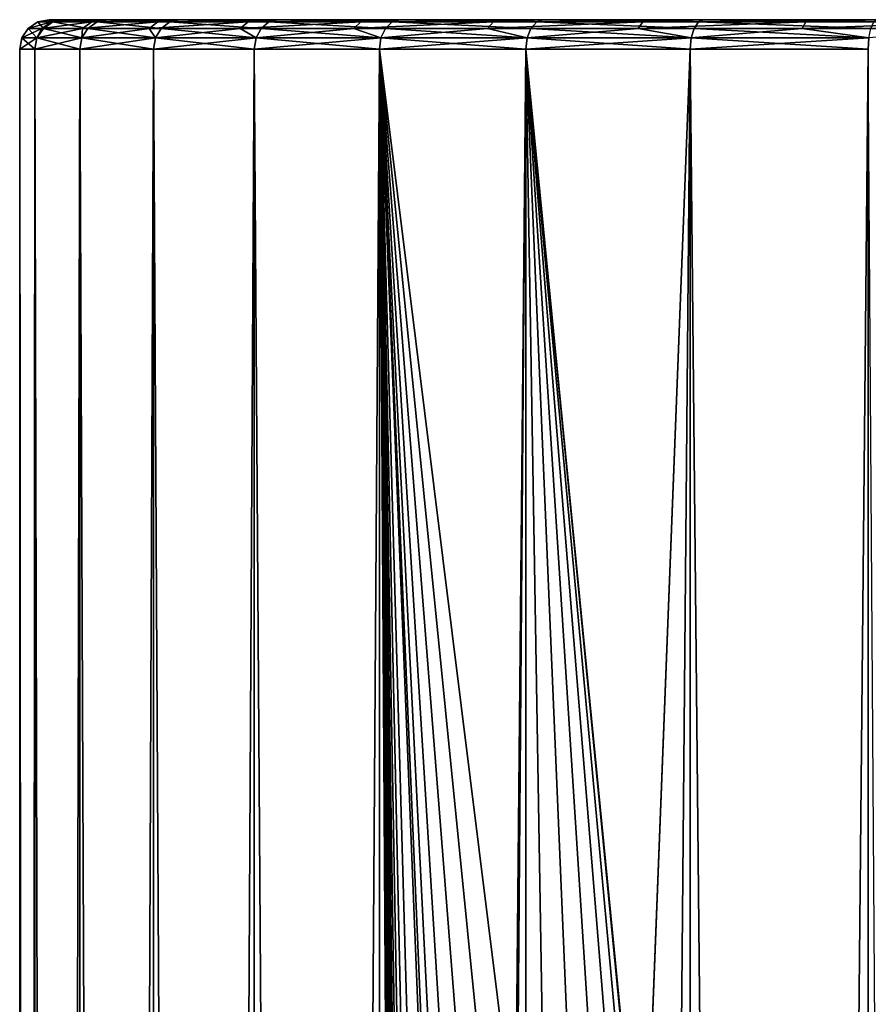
# Model space of a CAD drawing. Header units: millimetres. Extents: x -147 to 148, y -145 to 204.
# Tile 250 of 256: x -97.5 to -88.86, y 193.98 to 204. Entities that reach past the tile are written whole.
import ezdxf

# ---------------------------------------------------------------- set-up
doc = ezdxf.new("R2010")
doc.units = ezdxf.units.MM
doc.header["$LTSCALE"] = 26.699852
for name, color, linetype in [('1555', 7, 'CONTINUOUS'), ('1556', 7, 'CONTINUOUS'), ('1557', 7, 'CONTINUOUS'), ('1770', 7, 'CONTINUOUS'), ('1771', 7, 'CONTINUOUS')]:
    doc.layers.add(name, color=color, linetype=linetype)

msp = doc.modelspace()

# ---------------------------------------------------------------- linework, layer by layer
at = {"layer": '1555', "color": 7, "linetype": 'CONTINUOUS', "true_color": 0xd8d8d8}
for points in [[(-97.052, 204, 102.799), (-72.8, 204, 100.9), (-97.2, 204, 100.9), (-97.052, 204, 102.799)], [(-97.2, 204, 100.9), (-72.8, 204, 100.9), (-72.948, 204, 99.001), (-97.2, 204, 100.9)], [(-97.052, 204, 99.001), (-97.2, 204, 100.9), (-72.948, 204, 99.001), (-97.052, 204, 99.001)], [(-72.948, 204, 102.799), (-72.8, 204, 100.9), (-97.052, 204, 102.799), (-72.948, 204, 102.799)], [(-73.393, 204, 104.655), (-72.948, 204, 102.799), (-97.052, 204, 102.799), (-73.393, 204, 104.655)], [(-96.607, 204, 104.656), (-73.393, 204, 104.655), (-97.052, 204, 102.799), (-96.607, 204, 104.656)], [(-96.607, 204, 97.145), (-97.052, 204, 99.001), (-72.948, 204, 99.001), (-96.607, 204, 97.145)], [(-74.124, 204, 106.427), (-73.393, 204, 104.655), (-96.607, 204, 104.656), (-74.124, 204, 106.427)], [(-95.876, 204, 106.427), (-74.124, 204, 106.427), (-96.607, 204, 104.656), (-95.876, 204, 106.427)], [(-95.876, 204, 95.373), (-96.607, 204, 97.145), (-73.394, 204, 97.144), (-95.876, 204, 95.373)], [(-73.394, 204, 97.144), (-96.607, 204, 97.145), (-72.948, 204, 99.001), (-73.394, 204, 97.144)], [(-75.124, 204, 108.062), (-74.124, 204, 106.427), (-95.876, 204, 106.427), (-75.124, 204, 108.062)], [(-94.876, 204, 108.062), (-75.124, 204, 108.062), (-95.876, 204, 106.427), (-94.876, 204, 108.062)], [(-94.876, 204, 93.738), (-95.876, 204, 95.373), (-74.124, 204, 95.373), (-94.876, 204, 93.738)], [(-74.124, 204, 95.373), (-95.876, 204, 95.373), (-73.394, 204, 97.144), (-74.124, 204, 95.373)], [(-76.369, 204, 109.521), (-75.124, 204, 108.062), (-94.876, 204, 108.062), (-76.369, 204, 109.521)], [(-93.631, 204, 109.522), (-76.369, 204, 109.521), (-94.876, 204, 108.062), (-93.631, 204, 109.522)], [(-93.632, 204, 92.279), (-94.876, 204, 93.738), (-75.124, 204, 93.738), (-93.632, 204, 92.279)], [(-75.124, 204, 93.738), (-94.876, 204, 93.738), (-74.124, 204, 95.373), (-75.124, 204, 93.738)], [(-92.176, 204, 91.035), (-93.632, 204, 92.279), (-76.369, 204, 92.278), (-92.176, 204, 91.035)], [(-76.369, 204, 92.278), (-93.632, 204, 92.279), (-75.124, 204, 93.738), (-76.369, 204, 92.278)], [(-77.824, 204, 110.765), (-76.369, 204, 109.521), (-93.631, 204, 109.522), (-77.824, 204, 110.765)], [(-92.176, 204, 110.765), (-77.824, 204, 110.765), (-93.631, 204, 109.522), (-92.176, 204, 110.765)], [(-90.545, 204, 111.767), (-77.824, 204, 110.765), (-92.176, 204, 110.765), (-90.545, 204, 111.767)], [(-90.545, 204, 90.033), (-92.176, 204, 91.035), (-77.824, 204, 91.034), (-90.545, 204, 90.033)], [(-77.824, 204, 91.034), (-92.176, 204, 91.035), (-76.369, 204, 92.278), (-77.824, 204, 91.034)], [(-79.455, 204, 111.767), (-77.824, 204, 110.765), (-90.545, 204, 111.767), (-79.455, 204, 111.767)], [(-88.773, 204, 112.502), (-79.455, 204, 111.767), (-90.545, 204, 111.767), (-88.773, 204, 112.502)], [(-88.774, 204, 89.298), (-90.545, 204, 90.033), (-79.455, 204, 90.033), (-88.774, 204, 89.298)], [(-79.455, 204, 90.033), (-90.545, 204, 90.033), (-77.824, 204, 91.034), (-79.455, 204, 90.033)]]:
    msp.add_3dface(points, dxfattribs=at)
at = {"layer": '1556', "color": 7, "linetype": 'CONTINUOUS', "true_color": 0xd8d8d8}
for points in [[(-97.346, 203.7, 102.855), (-97.5, 203.7, 100.9), (-97.346, 17.3, 102.855), (-97.346, 203.7, 102.855)], [(-97.346, 17.3, 102.855), (-97.5, 203.7, 100.9), (-97.5, 17.3, 100.9), (-97.346, 17.3, 102.855)], [(-96.888, 203.7, 104.763), (-97.346, 203.7, 102.855), (-96.888, 17.3, 104.763), (-96.888, 203.7, 104.763)], [(-96.888, 17.3, 104.763), (-97.346, 203.7, 102.855), (-97.346, 17.3, 102.855), (-96.888, 17.3, 104.763)], [(-96.138, 203.7, 106.575), (-96.888, 203.7, 104.763), (-96.138, 17.3, 106.575), (-96.138, 203.7, 106.575)], [(-96.138, 17.3, 106.575), (-96.888, 203.7, 104.763), (-96.888, 17.3, 104.763), (-96.138, 17.3, 106.575)], [(-95.113, 203.7, 108.247), (-96.138, 203.7, 106.575), (-95.113, 17.3, 108.247), (-95.113, 203.7, 108.247)], [(-95.113, 17.3, 108.247), (-96.138, 203.7, 106.575), (-96.138, 17.3, 106.575), (-95.113, 17.3, 108.247)], [(-93.839, 203.7, 109.739), (-95.113, 203.7, 108.247), (-93.839, 17.3, 109.739), (-93.839, 203.7, 109.739)], [(-93.839, 17.3, 109.739), (-95.113, 203.7, 108.247), (-95.113, 17.3, 108.247), (-93.839, 17.3, 109.739)], [(-93.35, 191.5, 110.202), (-93.325, 191.733, 110.224), (-93.839, 203.7, 109.739), (-93.35, 191.5, 110.202)], [(-93.35, 186.5, 110.202), (-93.35, 191.5, 110.202), (-93.839, 203.7, 109.739), (-93.35, 186.5, 110.202)], [(-92.719, 192.494, 110.732), (-92.452, 192.581, 110.936), (-93.839, 203.7, 109.739), (-92.719, 192.494, 110.732)], [(-93.839, 203.7, 109.739), (-92.452, 192.581, 110.936), (-92.347, 203.7, 111.013), (-93.839, 203.7, 109.739)], [(-92.947, 192.352, 110.549), (-92.719, 192.494, 110.732), (-93.839, 203.7, 109.739), (-92.947, 192.352, 110.549)], [(-93.125, 192.166, 110.399), (-92.947, 192.352, 110.549), (-93.839, 203.7, 109.739), (-93.125, 192.166, 110.399)], [(-93.251, 191.956, 110.29), (-93.125, 192.166, 110.399), (-93.839, 203.7, 109.739), (-93.251, 191.956, 110.29)], [(-93.325, 191.733, 110.224), (-93.251, 191.956, 110.29), (-93.839, 203.7, 109.739), (-93.325, 191.733, 110.224)], [(-93.35, 181.5, 110.202), (-93.35, 186.5, 110.202), (-93.839, 203.7, 109.739), (-93.35, 181.5, 110.202)], [(-93.35, 176.5, 110.202), (-93.35, 181.5, 110.202), (-93.839, 203.7, 109.739), (-93.35, 176.5, 110.202)], [(-93.35, 171.5, 110.202), (-93.35, 176.5, 110.202), (-93.839, 203.7, 109.739), (-93.35, 171.5, 110.202)], [(-93.35, 166.5, 110.202), (-93.35, 171.5, 110.202), (-93.839, 203.7, 109.739), (-93.35, 166.5, 110.202)], [(-93.35, 161.5, 110.202), (-93.35, 166.5, 110.202), (-93.839, 203.7, 109.739), (-93.35, 161.5, 110.202)], [(-93.35, 156.5, 110.202), (-93.35, 161.5, 110.202), (-93.839, 203.7, 109.739), (-93.35, 156.5, 110.202)], [(-93.35, 151.5, 110.202), (-93.35, 156.5, 110.202), (-93.839, 203.7, 109.739), (-93.35, 151.5, 110.202)], [(-93.35, 146.5, 110.202), (-93.35, 151.5, 110.202), (-93.839, 203.7, 109.739), (-93.35, 146.5, 110.202)], [(-93.35, 141.5, 110.202), (-93.35, 146.5, 110.202), (-93.839, 203.7, 109.739), (-93.35, 141.5, 110.202)], [(-93.35, 136.5, 110.202), (-93.35, 141.5, 110.202), (-93.839, 203.7, 109.739), (-93.35, 136.5, 110.202)], [(-93.35, 131.5, 110.202), (-93.35, 136.5, 110.202), (-93.839, 203.7, 109.739), (-93.35, 131.5, 110.202)], [(-93.35, 126.5, 110.202), (-93.35, 131.5, 110.202), (-93.839, 203.7, 109.739), (-93.35, 126.5, 110.202)], [(-93.35, 126.5, 110.202), (-93.839, 203.7, 109.739), (-93.839, 17.3, 109.739), (-93.35, 126.5, 110.202)], [(-92.452, 192.581, 110.936), (-92.162, 192.596, 111.145), (-92.347, 203.7, 111.013), (-92.452, 192.581, 110.936)], [(-91.18, 191.755, 111.766), (-91.15, 191.5, 111.782), (-92.347, 203.7, 111.013), (-91.18, 191.755, 111.766)], [(-92.347, 203.7, 111.013), (-91.15, 191.5, 111.782), (-90.675, 203.7, 112.038), (-92.347, 203.7, 111.013)], [(-91.269, 191.996, 111.715), (-91.18, 191.755, 111.766), (-92.347, 203.7, 111.013), (-91.269, 191.996, 111.715)], [(-91.416, 192.217, 111.628), (-91.269, 191.996, 111.715), (-92.347, 203.7, 111.013), (-91.416, 192.217, 111.628)], [(-91.621, 192.403, 111.502), (-91.416, 192.217, 111.628), (-92.347, 203.7, 111.013), (-91.621, 192.403, 111.502)], [(-91.877, 192.533, 111.338), (-91.621, 192.403, 111.502), (-92.347, 203.7, 111.013), (-91.877, 192.533, 111.338)], [(-92.162, 192.596, 111.145), (-91.877, 192.533, 111.338), (-92.347, 203.7, 111.013), (-92.162, 192.596, 111.145)], [(-90.675, 203.7, 112.038), (-91.15, 191.5, 111.782), (-90.675, 17.3, 112.038), (-90.675, 203.7, 112.038)], [(-88.863, 203.7, 112.788), (-90.675, 203.7, 112.038), (-88.863, 17.3, 112.788), (-88.863, 203.7, 112.788)], [(-88.863, 17.3, 112.788), (-90.675, 203.7, 112.038), (-90.675, 17.3, 112.038), (-88.863, 17.3, 112.788)], [(-88.35, 126.5, 112.943), (-88.863, 203.7, 112.788), (-88.863, 17.3, 112.788), (-88.35, 126.5, 112.943)]]:
    msp.add_3dface(points, dxfattribs=at)
at = {"layer": '1557', "color": 7, "linetype": 'CONTINUOUS', "true_color": 0xd8d8d8}
for points in [[(-97.5, 17.3, 100.9), (-97.5, 203.7, 100.9), (-97.346, 203.7, 98.945), (-97.5, 17.3, 100.9)], [(-97.5, 17.3, 100.9), (-97.346, 203.7, 98.945), (-97.346, 17.3, 98.945), (-97.5, 17.3, 100.9)], [(-97.346, 203.7, 98.945), (-96.888, 203.7, 97.037), (-97.346, 17.3, 98.945), (-97.346, 203.7, 98.945)], [(-97.346, 17.3, 98.945), (-96.888, 203.7, 97.037), (-96.888, 17.3, 97.037), (-97.346, 17.3, 98.945)], [(-96.888, 203.7, 97.037), (-96.138, 203.7, 95.225), (-96.888, 17.3, 97.037), (-96.888, 203.7, 97.037)], [(-96.888, 17.3, 97.037), (-96.138, 203.7, 95.225), (-96.138, 17.3, 95.225), (-96.888, 17.3, 97.037)], [(-96.138, 203.7, 95.225), (-95.113, 203.7, 93.553), (-96.138, 17.3, 95.225), (-96.138, 203.7, 95.225)], [(-96.138, 17.3, 95.225), (-95.113, 203.7, 93.553), (-95.113, 17.3, 93.553), (-96.138, 17.3, 95.225)], [(-95.113, 203.7, 93.553), (-93.839, 203.7, 92.061), (-95.113, 17.3, 93.553), (-95.113, 203.7, 93.553)], [(-95.113, 17.3, 93.553), (-93.839, 203.7, 92.061), (-93.839, 17.3, 92.061), (-95.113, 17.3, 93.553)], [(-93.839, 203.7, 92.061), (-92.347, 203.7, 90.787), (-93.839, 17.3, 92.061), (-93.839, 203.7, 92.061)], [(-93.839, 17.3, 92.061), (-92.347, 203.7, 90.787), (-92.347, 17.3, 90.787), (-93.839, 17.3, 92.061)], [(-92.347, 203.7, 90.787), (-90.675, 203.7, 89.762), (-92.347, 17.3, 90.787), (-92.347, 203.7, 90.787)], [(-92.347, 17.3, 90.787), (-90.675, 203.7, 89.762), (-90.675, 17.3, 89.762), (-92.347, 17.3, 90.787)], [(-90.675, 203.7, 89.762), (-88.863, 203.7, 89.012), (-90.675, 17.3, 89.762), (-90.675, 203.7, 89.762)], [(-90.675, 17.3, 89.762), (-88.863, 203.7, 89.012), (-88.863, 17.3, 89.012), (-90.675, 17.3, 89.762)]]:
    msp.add_3dface(points, dxfattribs=at)
at = {"layer": '1770', "color": 7, "linetype": 'CONTINUOUS', "true_color": 0xd8d8d8}
for points in [[(-97.315, 203.977, 100.9), (-97.412, 203.912, 100.9), (-97.259, 203.912, 102.842), (-97.315, 203.977, 100.9)], [(-97.2, 204, 100.9), (-97.315, 203.977, 100.9), (-97.163, 203.977, 102.826), (-97.2, 204, 100.9)], [(-97.163, 203.977, 102.826), (-97.315, 203.977, 100.9), (-97.259, 203.912, 102.842), (-97.163, 203.977, 102.826)], [(-96.805, 203.912, 104.736), (-97.163, 203.977, 102.826), (-97.259, 203.912, 102.842), (-96.805, 203.912, 104.736)], [(-97.052, 204, 102.799), (-97.2, 204, 100.9), (-97.163, 203.977, 102.826), (-97.052, 204, 102.799)], [(-96.607, 204, 104.656), (-97.052, 204, 102.799), (-97.163, 203.977, 102.826), (-96.607, 204, 104.656)], [(-96.712, 203.977, 104.705), (-96.607, 204, 104.656), (-97.163, 203.977, 102.826), (-96.712, 203.977, 104.705)], [(-96.712, 203.977, 104.705), (-97.163, 203.977, 102.826), (-96.805, 203.912, 104.736), (-96.712, 203.977, 104.705)], [(-96.059, 203.912, 106.535), (-96.712, 203.977, 104.705), (-96.805, 203.912, 104.736), (-96.059, 203.912, 106.535)], [(-95.876, 204, 106.427), (-96.607, 204, 104.656), (-96.712, 203.977, 104.705), (-95.876, 204, 106.427)], [(-95.972, 203.977, 106.491), (-95.876, 204, 106.427), (-96.712, 203.977, 104.705), (-95.972, 203.977, 106.491)], [(-95.972, 203.977, 106.491), (-96.712, 203.977, 104.705), (-96.059, 203.912, 106.535), (-95.972, 203.977, 106.491)], [(-95.042, 203.912, 108.196), (-95.972, 203.977, 106.491), (-96.059, 203.912, 106.535), (-95.042, 203.912, 108.196)], [(-94.876, 204, 108.062), (-95.876, 204, 106.427), (-95.972, 203.977, 106.491), (-94.876, 204, 108.062)], [(-94.963, 203.977, 108.138), (-94.876, 204, 108.062), (-95.972, 203.977, 106.491), (-94.963, 203.977, 108.138)], [(-94.963, 203.977, 108.138), (-95.972, 203.977, 106.491), (-95.042, 203.912, 108.196), (-94.963, 203.977, 108.138)], [(-93.777, 203.912, 109.677), (-94.963, 203.977, 108.138), (-95.042, 203.912, 108.196), (-93.777, 203.912, 109.677)], [(-93.631, 204, 109.522), (-94.876, 204, 108.062), (-94.963, 203.977, 108.138), (-93.631, 204, 109.522)], [(-93.708, 203.977, 109.608), (-93.631, 204, 109.522), (-94.963, 203.977, 108.138), (-93.708, 203.977, 109.608)], [(-93.708, 203.977, 109.608), (-94.963, 203.977, 108.138), (-93.777, 203.912, 109.677), (-93.708, 203.977, 109.608)], [(-92.296, 203.912, 110.942), (-93.708, 203.977, 109.608), (-93.777, 203.912, 109.677), (-92.296, 203.912, 110.942)], [(-92.176, 204, 110.765), (-93.631, 204, 109.522), (-93.708, 203.977, 109.608), (-92.176, 204, 110.765)], [(-92.238, 203.977, 110.863), (-92.176, 204, 110.765), (-93.708, 203.977, 109.608), (-92.238, 203.977, 110.863)], [(-92.238, 203.977, 110.863), (-93.708, 203.977, 109.608), (-92.296, 203.912, 110.942), (-92.238, 203.977, 110.863)], [(-90.635, 203.912, 111.959), (-92.238, 203.977, 110.863), (-92.296, 203.912, 110.942), (-90.635, 203.912, 111.959)], [(-90.545, 204, 111.767), (-92.176, 204, 110.765), (-92.238, 203.977, 110.863), (-90.545, 204, 111.767)], [(-90.591, 203.977, 111.872), (-90.545, 204, 111.767), (-92.238, 203.977, 110.863), (-90.591, 203.977, 111.872)], [(-90.591, 203.977, 111.872), (-92.238, 203.977, 110.863), (-90.635, 203.912, 111.959), (-90.591, 203.977, 111.872)], [(-88.836, 203.912, 112.705), (-90.591, 203.977, 111.872), (-90.635, 203.912, 111.959), (-88.836, 203.912, 112.705)], [(-88.773, 204, 112.502), (-90.545, 204, 111.767), (-90.591, 203.977, 111.872), (-88.773, 204, 112.502)], [(-88.805, 203.977, 112.612), (-88.773, 204, 112.502), (-90.591, 203.977, 111.872), (-88.805, 203.977, 112.612)], [(-88.805, 203.977, 112.612), (-90.591, 203.977, 111.872), (-88.836, 203.912, 112.705), (-88.805, 203.977, 112.612)], [(-97.412, 203.912, 100.9), (-97.477, 203.815, 100.9), (-97.324, 203.815, 102.852), (-97.412, 203.912, 100.9)], [(-97.259, 203.912, 102.842), (-97.412, 203.912, 100.9), (-97.324, 203.815, 102.852), (-97.259, 203.912, 102.842)], [(-96.866, 203.815, 104.756), (-97.259, 203.912, 102.842), (-97.324, 203.815, 102.852), (-96.866, 203.815, 104.756)], [(-96.805, 203.912, 104.736), (-97.259, 203.912, 102.842), (-96.866, 203.815, 104.756), (-96.805, 203.912, 104.736)], [(-96.117, 203.815, 106.565), (-96.805, 203.912, 104.736), (-96.866, 203.815, 104.756), (-96.117, 203.815, 106.565)], [(-96.059, 203.912, 106.535), (-96.805, 203.912, 104.736), (-96.117, 203.815, 106.565), (-96.059, 203.912, 106.535)], [(-95.094, 203.815, 108.234), (-96.059, 203.912, 106.535), (-96.117, 203.815, 106.565), (-95.094, 203.815, 108.234)], [(-95.042, 203.912, 108.196), (-96.059, 203.912, 106.535), (-95.094, 203.815, 108.234), (-95.042, 203.912, 108.196)], [(-93.823, 203.815, 109.723), (-95.042, 203.912, 108.196), (-95.094, 203.815, 108.234), (-93.823, 203.815, 109.723)], [(-93.777, 203.912, 109.677), (-95.042, 203.912, 108.196), (-93.823, 203.815, 109.723), (-93.777, 203.912, 109.677)], [(-92.334, 203.815, 110.994), (-93.777, 203.912, 109.677), (-93.823, 203.815, 109.723), (-92.334, 203.815, 110.994)], [(-92.296, 203.912, 110.942), (-93.777, 203.912, 109.677), (-92.334, 203.815, 110.994), (-92.296, 203.912, 110.942)], [(-90.665, 203.815, 112.017), (-92.296, 203.912, 110.942), (-92.334, 203.815, 110.994), (-90.665, 203.815, 112.017)], [(-90.635, 203.912, 111.959), (-92.296, 203.912, 110.942), (-90.665, 203.815, 112.017), (-90.635, 203.912, 111.959)], [(-88.856, 203.815, 112.766), (-90.635, 203.912, 111.959), (-90.665, 203.815, 112.017), (-88.856, 203.815, 112.766)], [(-88.836, 203.912, 112.705), (-90.635, 203.912, 111.959), (-88.856, 203.815, 112.766), (-88.836, 203.912, 112.705)], [(-97.5, 203.7, 100.9), (-97.346, 203.7, 102.855), (-97.477, 203.815, 100.9), (-97.5, 203.7, 100.9)], [(-97.477, 203.815, 100.9), (-97.346, 203.7, 102.855), (-97.324, 203.815, 102.852), (-97.477, 203.815, 100.9)], [(-97.346, 203.7, 102.855), (-96.888, 203.7, 104.763), (-97.324, 203.815, 102.852), (-97.346, 203.7, 102.855)], [(-96.888, 203.7, 104.763), (-96.866, 203.815, 104.756), (-97.324, 203.815, 102.852), (-96.888, 203.7, 104.763)], [(-96.888, 203.7, 104.763), (-96.138, 203.7, 106.575), (-96.866, 203.815, 104.756), (-96.888, 203.7, 104.763)], [(-96.138, 203.7, 106.575), (-96.117, 203.815, 106.565), (-96.866, 203.815, 104.756), (-96.138, 203.7, 106.575)], [(-96.138, 203.7, 106.575), (-95.113, 203.7, 108.247), (-96.117, 203.815, 106.565), (-96.138, 203.7, 106.575)], [(-95.113, 203.7, 108.247), (-95.094, 203.815, 108.234), (-96.117, 203.815, 106.565), (-95.113, 203.7, 108.247)], [(-95.113, 203.7, 108.247), (-93.839, 203.7, 109.739), (-95.094, 203.815, 108.234), (-95.113, 203.7, 108.247)], [(-93.839, 203.7, 109.739), (-93.823, 203.815, 109.723), (-95.094, 203.815, 108.234), (-93.839, 203.7, 109.739)], [(-93.839, 203.7, 109.739), (-92.347, 203.7, 111.013), (-93.823, 203.815, 109.723), (-93.839, 203.7, 109.739)], [(-92.347, 203.7, 111.013), (-92.334, 203.815, 110.994), (-93.823, 203.815, 109.723), (-92.347, 203.7, 111.013)], [(-92.347, 203.7, 111.013), (-90.675, 203.7, 112.038), (-92.334, 203.815, 110.994), (-92.347, 203.7, 111.013)], [(-90.675, 203.7, 112.038), (-90.665, 203.815, 112.017), (-92.334, 203.815, 110.994), (-90.675, 203.7, 112.038)], [(-90.675, 203.7, 112.038), (-88.863, 203.7, 112.788), (-90.665, 203.815, 112.017), (-90.675, 203.7, 112.038)], [(-88.863, 203.7, 112.788), (-88.856, 203.815, 112.766), (-90.665, 203.815, 112.017), (-88.863, 203.7, 112.788)]]:
    msp.add_3dface(points, dxfattribs=at)
at = {"layer": '1771', "color": 7, "linetype": 'CONTINUOUS', "true_color": 0xd8d8d8}
for points in [[(-97.315, 203.977, 100.9), (-97.177, 203.977, 99.065), (-97.412, 203.912, 100.9), (-97.315, 203.977, 100.9)], [(-97.412, 203.912, 100.9), (-97.177, 203.977, 99.065), (-97.273, 203.912, 99.05), (-97.412, 203.912, 100.9)], [(-97.2, 204, 100.9), (-97.052, 204, 99.001), (-97.315, 203.977, 100.9), (-97.2, 204, 100.9)], [(-97.315, 203.977, 100.9), (-97.052, 204, 99.001), (-97.177, 203.977, 99.065), (-97.315, 203.977, 100.9)], [(-97.177, 203.977, 99.065), (-96.767, 203.977, 97.27), (-97.273, 203.912, 99.05), (-97.177, 203.977, 99.065)], [(-97.273, 203.912, 99.05), (-96.767, 203.977, 97.27), (-96.861, 203.912, 97.241), (-97.273, 203.912, 99.05)], [(-97.177, 203.977, 99.065), (-97.052, 204, 99.001), (-96.767, 203.977, 97.27), (-97.177, 203.977, 99.065)], [(-97.052, 204, 99.001), (-96.607, 204, 97.145), (-96.767, 203.977, 97.27), (-97.052, 204, 99.001)], [(-96.767, 203.977, 97.27), (-96.095, 203.977, 95.557), (-96.861, 203.912, 97.241), (-96.767, 203.977, 97.27)], [(-96.861, 203.912, 97.241), (-96.095, 203.977, 95.557), (-96.183, 203.912, 95.515), (-96.861, 203.912, 97.241)], [(-96.767, 203.977, 97.27), (-96.607, 204, 97.145), (-96.095, 203.977, 95.557), (-96.767, 203.977, 97.27)], [(-96.607, 204, 97.145), (-95.876, 204, 95.373), (-96.095, 203.977, 95.557), (-96.607, 204, 97.145)], [(-96.095, 203.977, 95.557), (-95.175, 203.977, 93.963), (-96.183, 203.912, 95.515), (-96.095, 203.977, 95.557)], [(-96.183, 203.912, 95.515), (-95.175, 203.977, 93.963), (-95.255, 203.912, 93.908), (-96.183, 203.912, 95.515)], [(-96.095, 203.977, 95.557), (-95.876, 204, 95.373), (-95.175, 203.977, 93.963), (-96.095, 203.977, 95.557)], [(-95.876, 204, 95.373), (-94.876, 204, 93.738), (-95.175, 203.977, 93.963), (-95.876, 204, 95.373)], [(-95.175, 203.977, 93.963), (-94.027, 203.977, 92.524), (-95.255, 203.912, 93.908), (-95.175, 203.977, 93.963)], [(-95.255, 203.912, 93.908), (-94.027, 203.977, 92.524), (-94.099, 203.912, 92.458), (-95.255, 203.912, 93.908)], [(-95.175, 203.977, 93.963), (-94.876, 204, 93.738), (-94.027, 203.977, 92.524), (-95.175, 203.977, 93.963)], [(-94.876, 204, 93.738), (-93.632, 204, 92.279), (-94.027, 203.977, 92.524), (-94.876, 204, 93.738)], [(-94.027, 203.977, 92.524), (-92.678, 203.977, 91.272), (-94.099, 203.912, 92.458), (-94.027, 203.977, 92.524)], [(-94.099, 203.912, 92.458), (-92.678, 203.977, 91.272), (-92.739, 203.912, 91.196), (-94.099, 203.912, 92.458)], [(-94.027, 203.977, 92.524), (-93.632, 204, 92.279), (-92.678, 203.977, 91.272), (-94.027, 203.977, 92.524)], [(-93.632, 204, 92.279), (-92.176, 204, 91.035), (-92.678, 203.977, 91.272), (-93.632, 204, 92.279)], [(-92.678, 203.977, 91.272), (-91.157, 203.977, 90.235), (-92.739, 203.912, 91.196), (-92.678, 203.977, 91.272)], [(-92.739, 203.912, 91.196), (-91.157, 203.977, 90.235), (-91.206, 203.912, 90.151), (-92.739, 203.912, 91.196)], [(-92.678, 203.977, 91.272), (-92.176, 204, 91.035), (-91.157, 203.977, 90.235), (-92.678, 203.977, 91.272)], [(-92.176, 204, 91.035), (-90.545, 204, 90.033), (-91.157, 203.977, 90.235), (-92.176, 204, 91.035)], [(-91.157, 203.977, 90.235), (-89.499, 203.977, 89.437), (-91.206, 203.912, 90.151), (-91.157, 203.977, 90.235)], [(-91.206, 203.912, 90.151), (-89.499, 203.977, 89.437), (-89.535, 203.912, 89.346), (-91.206, 203.912, 90.151)], [(-91.157, 203.977, 90.235), (-90.545, 204, 90.033), (-89.499, 203.977, 89.437), (-91.157, 203.977, 90.235)], [(-90.545, 204, 90.033), (-88.774, 204, 89.298), (-89.499, 203.977, 89.437), (-90.545, 204, 90.033)], [(-89.499, 203.977, 89.437), (-87.74, 203.977, 88.894), (-89.535, 203.912, 89.346), (-89.499, 203.977, 89.437)], [(-89.535, 203.912, 89.346), (-87.74, 203.977, 88.894), (-87.762, 203.912, 88.799), (-89.535, 203.912, 89.346)], [(-89.499, 203.977, 89.437), (-88.774, 204, 89.298), (-87.74, 203.977, 88.894), (-89.499, 203.977, 89.437)], [(-97.412, 203.912, 100.9), (-97.273, 203.912, 99.05), (-97.477, 203.815, 100.9), (-97.412, 203.912, 100.9)], [(-97.477, 203.815, 100.9), (-97.273, 203.912, 99.05), (-97.324, 203.815, 98.948), (-97.477, 203.815, 100.9)], [(-97.273, 203.912, 99.05), (-96.861, 203.912, 97.241), (-97.324, 203.815, 98.948), (-97.273, 203.912, 99.05)], [(-97.324, 203.815, 98.948), (-96.861, 203.912, 97.241), (-96.866, 203.815, 97.044), (-97.324, 203.815, 98.948)], [(-96.861, 203.912, 97.241), (-96.183, 203.912, 95.515), (-96.866, 203.815, 97.044), (-96.861, 203.912, 97.241)], [(-96.866, 203.815, 97.044), (-96.183, 203.912, 95.515), (-96.117, 203.815, 95.235), (-96.866, 203.815, 97.044)], [(-96.183, 203.912, 95.515), (-95.255, 203.912, 93.908), (-96.117, 203.815, 95.235), (-96.183, 203.912, 95.515)], [(-96.117, 203.815, 95.235), (-95.255, 203.912, 93.908), (-95.094, 203.815, 93.566), (-96.117, 203.815, 95.235)], [(-95.255, 203.912, 93.908), (-94.099, 203.912, 92.458), (-95.094, 203.815, 93.566), (-95.255, 203.912, 93.908)], [(-95.094, 203.815, 93.566), (-94.099, 203.912, 92.458), (-93.823, 203.815, 92.077), (-95.094, 203.815, 93.566)], [(-94.099, 203.912, 92.458), (-92.739, 203.912, 91.196), (-93.823, 203.815, 92.077), (-94.099, 203.912, 92.458)], [(-93.823, 203.815, 92.077), (-92.739, 203.912, 91.196), (-92.334, 203.815, 90.806), (-93.823, 203.815, 92.077)], [(-92.739, 203.912, 91.196), (-91.206, 203.912, 90.151), (-92.334, 203.815, 90.806), (-92.739, 203.912, 91.196)], [(-92.334, 203.815, 90.806), (-91.206, 203.912, 90.151), (-90.665, 203.815, 89.783), (-92.334, 203.815, 90.806)], [(-91.206, 203.912, 90.151), (-89.535, 203.912, 89.346), (-90.665, 203.815, 89.783), (-91.206, 203.912, 90.151)], [(-90.665, 203.815, 89.783), (-89.535, 203.912, 89.346), (-88.856, 203.815, 89.034), (-90.665, 203.815, 89.783)], [(-89.535, 203.912, 89.346), (-87.762, 203.912, 88.799), (-88.856, 203.815, 89.034), (-89.535, 203.912, 89.346)], [(-97.346, 203.7, 98.945), (-97.5, 203.7, 100.9), (-97.324, 203.815, 98.948), (-97.346, 203.7, 98.945)], [(-97.5, 203.7, 100.9), (-97.477, 203.815, 100.9), (-97.324, 203.815, 98.948), (-97.5, 203.7, 100.9)], [(-96.888, 203.7, 97.037), (-97.346, 203.7, 98.945), (-96.866, 203.815, 97.044), (-96.888, 203.7, 97.037)], [(-97.346, 203.7, 98.945), (-97.324, 203.815, 98.948), (-96.866, 203.815, 97.044), (-97.346, 203.7, 98.945)], [(-96.138, 203.7, 95.225), (-96.888, 203.7, 97.037), (-96.117, 203.815, 95.235), (-96.138, 203.7, 95.225)], [(-96.888, 203.7, 97.037), (-96.866, 203.815, 97.044), (-96.117, 203.815, 95.235), (-96.888, 203.7, 97.037)], [(-95.113, 203.7, 93.553), (-96.138, 203.7, 95.225), (-95.094, 203.815, 93.566), (-95.113, 203.7, 93.553)], [(-96.138, 203.7, 95.225), (-96.117, 203.815, 95.235), (-95.094, 203.815, 93.566), (-96.138, 203.7, 95.225)], [(-93.839, 203.7, 92.061), (-95.113, 203.7, 93.553), (-93.823, 203.815, 92.077), (-93.839, 203.7, 92.061)], [(-95.113, 203.7, 93.553), (-95.094, 203.815, 93.566), (-93.823, 203.815, 92.077), (-95.113, 203.7, 93.553)], [(-92.347, 203.7, 90.787), (-93.839, 203.7, 92.061), (-92.334, 203.815, 90.806), (-92.347, 203.7, 90.787)], [(-93.839, 203.7, 92.061), (-93.823, 203.815, 92.077), (-92.334, 203.815, 90.806), (-93.839, 203.7, 92.061)], [(-90.675, 203.7, 89.762), (-92.347, 203.7, 90.787), (-90.665, 203.815, 89.783), (-90.675, 203.7, 89.762)], [(-92.347, 203.7, 90.787), (-92.334, 203.815, 90.806), (-90.665, 203.815, 89.783), (-92.347, 203.7, 90.787)], [(-88.863, 203.7, 89.012), (-90.675, 203.7, 89.762), (-88.856, 203.815, 89.034), (-88.863, 203.7, 89.012)], [(-90.675, 203.7, 89.762), (-90.665, 203.815, 89.783), (-88.856, 203.815, 89.034), (-90.675, 203.7, 89.762)]]:
    msp.add_3dface(points, dxfattribs=at)

doc.saveas('drawing.dxf')
